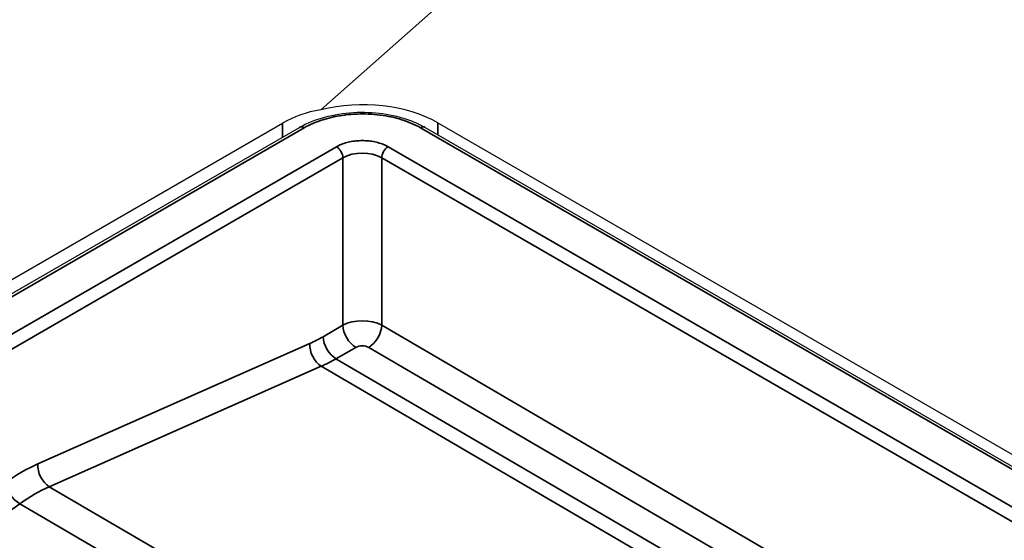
# Model space of a CAD drawing. Header units: millimetres. Extents: x -11430 to 11430, y -488 to 4365.
# Tile 10 of 95: x 2057 to 2084, y 1246 to 1260. Entities that reach past the tile are written whole.
import ezdxf

# ---------------------------------------------------------------- set-up
doc = ezdxf.new("R2010")
doc.units = ezdxf.units.MM
doc.header["$LTSCALE"] = 15
doc.layers.add('_Sichtbarkanten', color=7, linetype='Continuous', lineweight=25)
doc.layers.add('Sichtbar schmal (ISO)', color=7, linetype='Continuous', lineweight=35)

msp = doc.modelspace()

# ---------------------------------------------------------------- linework, layer by layer
at = {"layer": '_Sichtbarkanten'}
for p, q in [((2431.551, 1581.343), (2065.003, 1257.656)), ((2046.638, 1247.289), (2063.962, 1257.291)), ((2068.204, 1257.299), (2313.57, 1115.637)), ((2046.74, 1246.962), (2064.424, 1257.172)), ((2067.855, 1257.172), (2313.468, 1115.367))]:
    msp.add_line(p, q, dxfattribs=at)
for centre, major_axis, ratio, start_param, end_param in [((2066.083, 1256.017), (-3, -0.062), 0.590737, 3.914691, 5.068453), ((2066.083, 1255.765), (-2.991, 0.364), 0.642831, 5.158902, 5.575937)]:
    msp.add_ellipse(centre, major_axis=major_axis, ratio=ratio, start_param=start_param, end_param=end_param, dxfattribs=at)
msp.add_open_spline([(2064.424, 1257.172), (2064.627, 1257.289), (2064.863, 1257.385), (2065.362, 1257.521), (2065.63, 1257.563), (2066.163, 1257.595), (2066.435, 1257.584), (2066.953, 1257.513), (2067.204, 1257.452), (2067.583, 1257.313), (2067.726, 1257.247), (2067.855, 1257.172)], degree=3, knots=[0, 0, 0, 0, 0.1661019, 0.1661019, 0.327969, 0.327969, 0.4875577, 0.4875577, 0.6464816, 0.6464816, 0.7526541, 0.7526541, 0.7526541, 0.7526541], dxfattribs=at)
at = {"layer": 'Sichtbar schmal (ISO)'}
for p, q in [((2063.962, 1257.291), (2063.962, 1256.905)), ((2068.204, 1256.971), (2068.204, 1257.299)), ((2064.549, 1257.16), (2046.865, 1246.95)), ((2313.343, 1115.355), (2067.73, 1257.16)), ((2065.433, 1256.642), (2047.761, 1246.44)), ((2066.847, 1256.642), (2312.447, 1114.845)), ((2065.609, 1256.34), (2047.938, 1246.137)), ((2065.609, 1256.34), (2065.609, 1251.764)), ((2312.27, 1114.542), (2066.67, 1256.34)), ((2066.67, 1256.34), (2066.67, 1251.763)), ((2065.609, 1251.764), (2065.07, 1251.452)), ((2066.67, 1251.763), (2158.458, 1198.204)), ((2064.706, 1251.267), (2057.27, 1247.975)), ((2065.961, 1251.16), (2065.421, 1250.848)), ((2158.104, 1197.599), (2066.315, 1251.159)), ((2065.421, 1250.848), (2077.433, 1243.841)), ((2065.018, 1250.642), (2057.581, 1247.35)), ((2065.018, 1250.642), (2077.029, 1243.634)), ((2064.109, 1243.542), (2057.581, 1247.35)), ((2056.774, 1246.884), (2051.828, 1243.36)), ((2063.302, 1243.076), (2056.774, 1246.884))]:
    msp.add_line(p, q, dxfattribs=at)
for centre, major_axis, ratio, start_param, end_param in [((2064.549, 1256.956), (-0.125, 0.217), 0.57735, 5.497787, 6.283185), ((2067.73, 1256.956), (0.125, 0.217), 0.57735, 0, 0.785398), ((2065.433, 1256.438), (0.125, -0.217), 0.57735, 0.802851, 2.356194), ((2066.14, 1256.03), (-0.75, 0), 0.58436, 3.927144, 5.497634), ((2066.847, 1256.438), (-0.125, -0.217), 0.57735, 3.926991, 5.480334), ((2066.14, 1251.464), (-0.75, 0.001), 0.564858, 3.927945, 5.498499), ((2065.963, 1251.567), (-0.25, 0.433), 0.57735, 0.802851, 2.350959), ((2066.316, 1251.566), (0.252, 0.432), 0.574372, 3.929641, 5.482984), ((2065.014, 1255.157), (-2.19, -3.93), 0.587338, 0.662121, 0.776518), ((2065.423, 1251.255), (-0.25, 0.433), 0.57735, 0.802851, 2.350959), ((2065.06, 1251.07), (-0.202, 0.457), 0.638319, 0.867947, 2.416202), ((2066.138, 1251.057), (-0.25, 0.001), 0.580365, 3.929407, 5.500438), ((2065.368, 1254.96), (-2.442, -4.362), 0.586051, 0.663298, 0.777689), ((2056.894, 1243.22), (-2.676, -4.803), 0.587338, 3.803714, 4.032507), ((2057.624, 1247.778), (-0.202, 0.457), 0.638319, 0.867947, 2.416202), ((2056.736, 1247.266), (-0.29, 0.407), 0.508834, 0.750857, 2.299113), ((2057.247, 1243.024), (-2.424, -4.371), 0.588623, 3.802531, 4.031337)]:
    msp.add_ellipse(centre, major_axis=major_axis, ratio=ratio, start_param=start_param, end_param=end_param, dxfattribs=at)
msp.add_open_spline([(2067.73, 1257.16), (2067.655, 1257.203), (2067.575, 1257.244), (2067.489, 1257.281), (2067.488, 1257.281), (2067.486, 1257.282), (2067.485, 1257.282), (2067.401, 1257.319), (2067.312, 1257.352), (2067.22, 1257.381), (2067.128, 1257.41), (2067.032, 1257.435), (2066.934, 1257.457), (2066.932, 1257.457), (2066.93, 1257.458), (2066.927, 1257.458), (2066.831, 1257.479), (2066.732, 1257.496), (2066.632, 1257.509), (2066.628, 1257.509), (2066.623, 1257.51), (2066.619, 1257.51), (2066.52, 1257.523), (2066.421, 1257.531), (2066.321, 1257.536), (2066.314, 1257.536), (2066.307, 1257.537), (2066.3, 1257.537), (2066.202, 1257.541), (2066.104, 1257.541), (2066.006, 1257.538), (2065.997, 1257.538), (2065.988, 1257.537), (2065.979, 1257.537), (2065.883, 1257.533), (2065.788, 1257.525), (2065.693, 1257.514), (2065.682, 1257.513), (2065.672, 1257.512), (2065.661, 1257.51), (2065.569, 1257.499), (2065.479, 1257.484), (2065.39, 1257.466), (2065.378, 1257.463), (2065.365, 1257.461), (2065.352, 1257.458), (2065.264, 1257.439), (2065.177, 1257.417), (2065.094, 1257.391), (2065.082, 1257.388), (2065.071, 1257.384), (2065.06, 1257.381), (2064.973, 1257.353), (2064.889, 1257.322), (2064.809, 1257.289), (2064.803, 1257.286), (2064.796, 1257.283), (2064.79, 1257.281), (2064.705, 1257.244), (2064.624, 1257.203), (2064.549, 1257.16)], degree=3, knots=[0, 0, 0, 0, 0.090909, 0.090909, 0.090909, 0.092532, 0.092532, 0.092532, 0.181818, 0.181818, 0.181818, 0.270606, 0.270606, 0.270606, 0.272727, 0.272727, 0.272727, 0.359653, 0.359653, 0.359653, 0.363636, 0.363636, 0.363636, 0.448718, 0.448718, 0.448718, 0.454545, 0.454545, 0.454545, 0.537786, 0.537786, 0.537786, 0.545455, 0.545455, 0.545455, 0.62693, 0.62693, 0.62693, 0.636364, 0.636364, 0.636364, 0.715742, 0.715742, 0.715742, 0.727273, 0.727273, 0.727273, 0.807337, 0.807337, 0.807337, 0.818182, 0.818182, 0.818182, 0.902426, 0.902426, 0.902426, 0.909091, 0.909091, 0.909091, 1, 1, 1, 1], dxfattribs=at)
msp.add_open_spline([(2066.847, 1256.642), (2066.806, 1256.666), (2066.719, 1256.708), (2066.567, 1256.759), (2066.401, 1256.794), (2066.228, 1256.812), (2066.053, 1256.812), (2065.881, 1256.795), (2065.714, 1256.76), (2065.561, 1256.708), (2065.473, 1256.666), (2065.433, 1256.642)], degree=3, dxfattribs=at)

doc.saveas('drawing.dxf')
